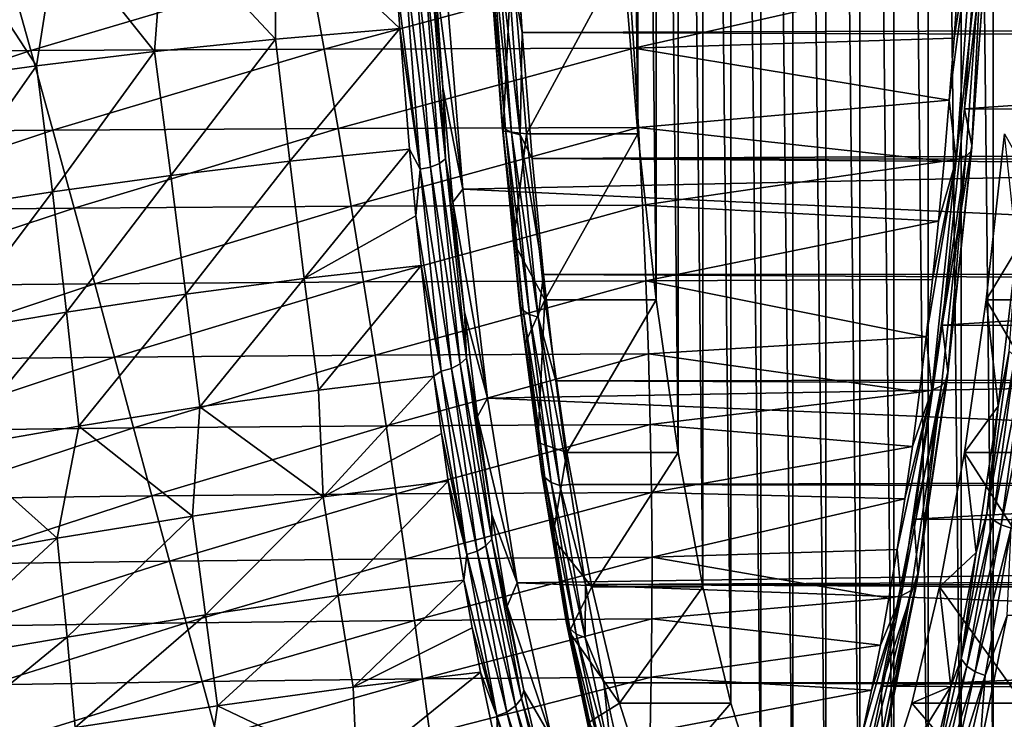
# Model space of a CAD drawing. Header units: metres. Extents: x -237 to 25, y -25 to 25.
# Tile 135 of 165: x -166.6 to -157.89, y -11.88 to -5.69. Entities that reach past the tile are written whole.
import ezdxf

# ---------------------------------------------------------------- set-up
doc = ezdxf.new("R2010")
doc.units = ezdxf.units.M
doc.layers.add('solid_10481232', color=7, linetype='CONTINUOUS')

msp = doc.modelspace()

# ---------------------------------------------------------------- linework, layer by layer
at = {"layer": 'solid_10481232'}
for points in [[(-159.166061, 13.872012, 193.585342), (-159.468079, 13.652127, 191.872498), (-159.166061, -13.872012, 193.585342)], [(-159.166061, 13.872012, 193.585342), (-159.166061, -13.872012, 193.585342), (-158.864334, -13.872012, 195.296524)], [(-158.864334, 13.872012, 195.296524), (-159.166061, 13.872012, 193.585342), (-158.864334, -13.872012, 195.296524)], [(-158.864334, 13.872012, 195.296524), (-158.864334, -13.872012, 195.296524), (-158.562302, -13.652127, 197.009369)], [(-158.562302, 13.652127, 197.009369), (-158.864334, 13.872012, 195.296524), (-158.562302, -13.652127, 197.009369)], [(-159.468079, 13.652127, 191.872498), (-159.760376, 13.22033, 190.214783), (-159.468079, -13.652127, 191.872498)], [(-159.468079, 13.652127, 191.872498), (-159.468079, -13.652127, 191.872498), (-159.166061, -13.872012, 193.585342)], [(-158.562302, 13.652127, 197.009369), (-158.562302, -13.652127, 197.009369), (-158.270004, -13.22033, 198.667068)], [(-158.270004, 13.22033, 198.667068), (-158.562302, 13.652127, 197.009369), (-158.270004, -13.22033, 198.667068)], [(-159.760376, 13.22033, 190.214783), (-160.043335, 12.574659, 188.610077), (-159.760376, -13.22033, 190.214783)], [(-159.760376, 13.22033, 190.214783), (-159.760376, -13.22033, 190.214783), (-159.468079, -13.652127, 191.872498)], [(-158.270004, 13.22033, 198.667068), (-158.270004, -13.22033, 198.667068), (-157.987061, -12.574659, 200.27179)], [(-157.987061, 12.574659, 200.27179), (-158.270004, 13.22033, 198.667068), (-157.987061, -12.574659, 200.27179)], [(-160.043335, 12.574659, 188.610077), (-160.307922, 11.737827, 187.109482), (-160.043335, -12.574659, 188.610077)], [(-160.043335, 12.574659, 188.610077), (-160.043335, -12.574659, 188.610077), (-159.760376, -13.22033, 190.214783)], [(-157.987061, 12.574659, 200.27179), (-157.987061, -12.574659, 200.27179), (-157.722458, -11.737827, 201.772369)], [(-157.722458, 11.737827, 201.772369), (-157.987061, 12.574659, 200.27179), (-157.722458, -11.737827, 201.772369)], [(-160.307922, 11.737827, 187.109482), (-160.55397, 10.707418, 185.714111), (-160.307922, -11.737827, 187.109482)], [(-160.307922, 11.737827, 187.109482), (-160.307922, -11.737827, 187.109482), (-160.043335, -12.574659, 188.610077)], [(-160.55397, 10.707418, 185.714111), (-160.774277, 9.517453, 184.464645), (-160.55397, -10.707418, 185.714111)], [(-160.55397, 10.707418, 185.714111), (-160.55397, -10.707418, 185.714111), (-160.307922, -11.737827, 187.109482)], [(-160.774277, 9.517453, 184.464645), (-160.967926, 8.167767, 183.366394), (-160.774277, -9.517453, 184.464645)], [(-160.774277, 9.517453, 184.464645), (-160.774277, -9.517453, 184.464645), (-160.55397, -10.707418, 185.714111)], [(-160.967926, 8.167767, 183.366394), (-161.130112, 6.698564, 182.446655), (-160.967926, -8.167767, 183.366394)], [(-160.967926, 8.167767, 183.366394), (-160.967926, -8.167767, 183.366394), (-160.774277, -9.517453, 184.464645)], [(-161.130112, 6.698564, 182.446655), (-161.259247, 5.115237, 181.714279), (-161.130112, -6.698564, 182.446655)], [(-161.130112, 6.698564, 182.446655), (-161.130112, -6.698564, 182.446655), (-160.967926, -8.167767, 183.366394)], [(-161.259247, 5.115237, 181.714279), (-161.259247, -5.115237, 181.714279), (-161.130112, -6.698564, 182.446655)], [(-158.239517, -6.475109, 207.478195), (-158.09346, -4.403965, 208.306473), (-158.018463, -4.630196, 208.731781)], [(-129.468582, -4.48047, 203.234116), (-158.09346, -4.403965, 208.306473), (-158.239517, -6.475109, 207.478195)], [(-134.106674, -6.583053, 176.930191), (-162.844955, -5.1677, 181.359406), (-134.257904, -4.48047, 176.072495)], [(-129.468582, -4.48047, 203.234116), (-158.239517, -6.475109, 207.478195), (-129.619812, -6.583053, 202.376434)], [(-162.295471, -4.990499, 180.402557), (-162.231552, -4.559299, 180.23114), (-162.153732, -5.799266, 180.672485)], [(-162.153732, -5.799266, 180.672485), (-162.231552, -4.559299, 180.23114), (-27.47604, -5.407717, 156.768112)], [(-158.069489, -4.694428, 208.945633), (-158.154343, -4.71459, 209.02359), (-158.313446, -6.926373, 208.121277)], [(-158.227921, -6.896758, 208.047195), (-158.069489, -4.694428, 208.945633), (-158.313446, -6.926373, 208.121277)], [(-158.239517, -6.475109, 207.478195), (-158.018463, -4.630196, 208.731781), (-158.174561, -6.800206, 207.846527)], [(-158.179184, -6.852509, 207.950516), (-158.069489, -4.694428, 208.945633), (-158.227921, -6.896758, 208.047195)], [(-158.018463, -4.630196, 208.731781), (-158.021774, -4.664294, 208.843185), (-158.179184, -6.852509, 207.950516)], [(-158.174561, -6.800206, 207.846527), (-158.018463, -4.630196, 208.731781), (-158.179184, -6.852509, 207.950516)], [(-158.179184, -6.852509, 207.950516), (-158.021774, -4.664294, 208.843185), (-158.069489, -4.694428, 208.945633)], [(-165.318161, -4.806628, 180.735306), (-164.334671, -4.727766, 180.588654), (-164.33609, -5.858357, 180.989441)], [(-164.334671, -4.727766, 180.588654), (-163.236313, -5.766351, 180.810699), (-164.33609, -5.858357, 180.989441)], [(-164.334671, -4.727766, 180.588654), (-163.267685, -5.319726, 180.641174), (-163.236313, -5.766351, 180.810699)], [(-158.154343, -4.71459, 209.02359), (-158.332611, -5.85023, 208.654419), (-158.374496, -6.399943, 208.417496)], [(-158.313446, -6.926373, 208.121277), (-158.154343, -4.71459, 209.02359), (-158.374496, -6.399943, 208.417496)], [(-158.154343, -4.71459, 209.02359), (-158.294479, -5.291454, 208.869919), (-158.332611, -5.85023, 208.654419)], [(-166.261963, -4.896103, 180.856857), (-165.318161, -4.806628, 180.735306), (-165.40683, -5.968939, 181.143478)], [(-165.318161, -4.806628, 180.735306), (-164.33609, -5.858357, 180.989441), (-165.40683, -5.968939, 181.143478)], [(-167.169296, -4.994409, 180.950928), (-166.261963, -4.896103, 180.856857), (-166.449982, -6.094992, 181.268784)], [(-166.261963, -4.896103, 180.856857), (-165.40683, -5.968939, 181.143478), (-166.449982, -6.094992, 181.268784)], [(-162.3311, -6.620685, 181.310226), (-162.453598, -4.927322, 180.615494), (-162.302216, -6.65754, 181.228775)], [(-162.453598, -4.927322, 180.615494), (-162.4254, -4.954753, 180.530182), (-162.302216, -6.65754, 181.228775)], [(-162.3311, -6.620685, 181.310226), (-162.406693, -5.607939, 180.965576), (-162.453598, -4.927322, 180.615494)], [(-162.302216, -6.65754, 181.228775), (-162.4254, -4.954753, 180.530182), (-162.247177, -6.68679, 181.158463)], [(-162.4254, -4.954753, 180.530182), (-162.370911, -4.976524, 180.456802), (-162.247177, -6.68679, 181.158463)], [(-167.169296, -4.994409, 180.950928), (-166.449982, -6.094992, 181.268784), (-167.466324, -6.233375, 181.36084)], [(-162.972549, -5.027596, 180.711349), (-162.831467, -6.920375, 181.511414), (-163.028427, -5.056113, 180.638641)], [(-162.855011, -6.28655, 181.302383), (-162.831467, -6.920375, 181.511414), (-162.972549, -5.027596, 180.711349)], [(-162.930786, -5.23014, 180.872665), (-162.855011, -6.28655, 181.302383), (-162.972549, -5.027596, 180.711349)], [(-162.370911, -4.976524, 180.456802), (-162.295471, -4.990499, 180.402557), (-162.171402, -6.705567, 181.106201)], [(-162.247177, -6.68679, 181.158463), (-162.370911, -4.976524, 180.456802), (-162.171402, -6.705567, 181.106201)], [(-162.171402, -6.705567, 181.106201), (-162.295471, -4.990499, 180.402557), (-162.153732, -5.799266, 180.672485)], [(-163.200119, -5.0934, 180.560974), (-163.05719, -7.011047, 181.371552), (-163.267685, -5.319726, 180.641174)], [(-163.108414, -5.079242, 180.5858), (-162.965881, -6.991537, 181.394119), (-163.200119, -5.0934, 180.560974)], [(-162.965881, -6.991537, 181.394119), (-163.05719, -7.011047, 181.371552), (-163.200119, -5.0934, 180.560974)], [(-163.028427, -5.056113, 180.638641), (-162.886551, -6.959668, 181.443268), (-163.108414, -5.079242, 180.5858)], [(-162.886551, -6.959668, 181.443268), (-162.965881, -6.991537, 181.394119), (-163.108414, -5.079242, 180.5858)], [(-162.831467, -6.920375, 181.511414), (-162.886551, -6.959668, 181.443268), (-163.028427, -5.056113, 180.638641)], [(-162.406693, -5.607939, 180.965576), (-162.323105, -6.674694, 181.43959), (-162.244049, -5.115237, 181.887939)], [(-162.323105, -6.674694, 181.43959), (-162.114914, -6.698564, 182.6203), (-162.244049, -5.115237, 181.887939)], [(-162.244049, -5.115237, 181.887939), (-162.114914, -6.698564, 182.6203), (-161.259247, -5.115237, 181.714279)], [(-162.114914, -6.698564, 182.6203), (-161.130112, -6.698564, 182.446655), (-161.259247, -5.115237, 181.714279)], [(-164.033966, -5.229408, 209.983963), (-163.905273, -5.947552, 209.671524), (-161.213776, -5.222045, 209.455307)], [(-163.905273, -5.947552, 209.671524), (-161.165894, -5.939401, 209.159042), (-161.213776, -5.222045, 209.455307)], [(-162.844955, -5.1677, 181.359406), (-162.679077, -7.188621, 182.300186), (-162.930786, -5.23014, 180.872665)], [(-134.106674, -6.583053, 176.930191), (-162.679077, -7.188621, 182.300186), (-162.844955, -5.1677, 181.359406)], [(-158.294479, -5.291454, 208.869919), (-161.213776, -5.222045, 209.455307), (-161.165894, -5.939401, 209.159042)], [(-168.958176, -5.977629, 210.584793), (-166.500687, -5.960325, 210.146332), (-166.701843, -5.240865, 210.473236)], [(-166.701843, -5.240865, 210.473236), (-166.500687, -5.960325, 210.146332), (-164.033966, -5.229408, 209.983963)], [(-166.500687, -5.960325, 210.146332), (-163.905273, -5.947552, 209.671524), (-164.033966, -5.229408, 209.983963)], [(-162.679077, -7.188621, 182.300186), (-162.855011, -6.28655, 181.302383), (-162.930786, -5.23014, 180.872665)], [(-158.332611, -5.85023, 208.654419), (-158.294479, -5.291454, 208.869919), (-161.165894, -5.939401, 209.159042)], [(-163.05719, -7.011047, 181.371552), (-163.236313, -5.766351, 180.810699), (-163.267685, -5.319726, 180.641174)], [(-162.153732, -5.799266, 180.672485), (-27.47604, -5.407717, 156.768112), (-27.414833, -6.258797, 157.115234)], [(-162.3311, -6.620685, 181.310226), (-162.323105, -6.674694, 181.43959), (-162.406693, -5.607939, 180.965576)], [(-164.33609, -5.858357, 180.989441), (-163.236313, -5.766351, 180.810699), (-164.209946, -6.940249, 181.452728)], [(-163.236313, -5.766351, 180.810699), (-163.149185, -6.8344, 181.282471), (-164.209946, -6.940249, 181.452728)], [(-163.05719, -7.011047, 181.371552), (-163.149185, -6.8344, 181.282471), (-163.236313, -5.766351, 180.810699)], [(-162.171402, -6.705567, 181.106201), (-162.153732, -5.799266, 180.672485), (-162.064758, -6.915352, 181.177094)], [(-162.064758, -6.915352, 181.177094), (-162.153732, -5.799266, 180.672485), (-27.414833, -6.258797, 157.115234)], [(-165.40683, -5.968939, 181.143478), (-164.33609, -5.858357, 180.989441), (-165.263504, -7.067379, 181.601746)], [(-164.33609, -5.858357, 180.989441), (-164.209946, -6.940249, 181.452728), (-165.263504, -7.067379, 181.601746)], [(-158.374496, -6.399943, 208.417496), (-158.332611, -5.85023, 208.654419), (-161.165894, -5.939401, 209.159042)], [(-168.958176, -5.977629, 210.584793), (-168.698746, -6.684631, 210.208496), (-166.500687, -5.960325, 210.146332)], [(-168.698746, -6.684631, 210.208496), (-166.305817, -6.665607, 209.783112), (-166.500687, -5.960325, 210.146332)], [(-166.500687, -5.960325, 210.146332), (-166.305817, -6.665607, 209.783112), (-163.905273, -5.947552, 209.671524)], [(-166.449982, -6.094992, 181.268784), (-165.40683, -5.968939, 181.143478), (-166.308563, -7.212223, 181.724838)], [(-165.40683, -5.968939, 181.143478), (-165.263504, -7.067379, 181.601746), (-166.308563, -7.212223, 181.724838)], [(-166.305817, -6.665607, 209.783112), (-163.782944, -6.651593, 209.322968), (-163.905273, -5.947552, 209.671524)], [(-163.905273, -5.947552, 209.671524), (-163.782944, -6.651593, 209.322968), (-161.165894, -5.939401, 209.159042)], [(-163.782944, -6.651593, 209.322968), (-161.12439, -6.642704, 208.826767), (-161.165894, -5.939401, 209.159042)], [(-158.374496, -6.399943, 208.417496), (-161.165894, -5.939401, 209.159042), (-161.12439, -6.642704, 208.826767)], [(-167.466324, -6.233375, 181.36084), (-166.449982, -6.094992, 181.268784), (-167.343643, -7.371282, 181.817123)], [(-166.449982, -6.094992, 181.268784), (-166.308563, -7.212223, 181.724838), (-167.343643, -7.371282, 181.817123)], [(-162.064758, -6.915352, 181.177094), (-27.414833, -6.258797, 157.115234), (-27.344799, -7.086999, 157.512421)], [(-162.855011, -6.28655, 181.302383), (-162.765884, -7.302918, 181.807831), (-162.831467, -6.920375, 181.511414)], [(-162.679077, -7.188621, 182.300186), (-162.765884, -7.302918, 181.807831), (-162.855011, -6.28655, 181.302383)], [(-158.42012, -6.939898, 208.159424), (-158.374496, -6.399943, 208.417496), (-161.12439, -6.642704, 208.826767)], [(-158.313446, -6.926373, 208.121277), (-158.374496, -6.399943, 208.417496), (-158.42012, -6.939898, 208.159424)], [(-158.439011, -8.391534, 206.346817), (-158.239517, -6.475109, 207.478195), (-158.174561, -6.800206, 207.846527)], [(-129.619812, -6.583053, 202.376434), (-158.239517, -6.475109, 207.478195), (-158.439011, -8.391534, 206.346817)], [(-133.900208, -8.523284, 178.10112), (-162.679077, -7.188621, 182.300186), (-134.106674, -6.583053, 176.930191)], [(-129.619812, -6.583053, 202.376434), (-158.439011, -8.391534, 206.346817), (-129.826279, -8.523284, 201.205505)], [(-168.698746, -6.684631, 210.208496), (-168.445618, -7.375168, 209.796814), (-166.305817, -6.665607, 209.783112)], [(-168.445618, -7.375168, 209.796814), (-166.117355, -7.354517, 209.38472), (-166.305817, -6.665607, 209.783112)], [(-166.305817, -6.665607, 209.783112), (-166.117355, -7.354517, 209.38472), (-163.782944, -6.651593, 209.322968)], [(-166.117355, -7.354517, 209.38472), (-163.667007, -7.339321, 208.939377), (-163.782944, -6.651593, 209.322968)], [(-163.782944, -6.651593, 209.322968), (-163.667007, -7.339321, 208.939377), (-161.12439, -6.642704, 208.826767)], [(-163.667007, -7.339321, 208.939377), (-161.089203, -7.32973, 208.459564), (-161.12439, -6.642704, 208.826767)], [(-162.3311, -6.620685, 181.310226), (-162.302216, -6.65754, 181.228775), (-162.144012, -8.260793, 182.125992)], [(-162.173767, -8.215052, 182.202469), (-162.323105, -6.674694, 181.43959), (-162.3311, -6.620685, 181.310226)], [(-162.173767, -8.215052, 182.202469), (-162.3311, -6.620685, 181.310226), (-162.144012, -8.260793, 182.125992)], [(-162.323105, -6.674694, 181.43959), (-162.229858, -7.657664, 181.968414), (-162.114914, -6.698564, 182.6203)], [(-162.173767, -8.215052, 182.202469), (-162.229858, -7.657664, 181.968414), (-162.323105, -6.674694, 181.43959)], [(-162.144012, -8.260793, 182.125992), (-162.302216, -6.65754, 181.228775), (-162.088287, -8.297095, 182.059616)], [(-162.302216, -6.65754, 181.228775), (-162.247177, -6.68679, 181.158463), (-162.088287, -8.297095, 182.059616)], [(-162.247177, -6.68679, 181.158463), (-162.171402, -6.705567, 181.106201), (-162.012054, -8.320398, 182.009888)], [(-162.088287, -8.297095, 182.059616), (-162.247177, -6.68679, 181.158463), (-162.012054, -8.320398, 182.009888)], [(-162.229858, -7.657664, 181.968414), (-161.952744, -8.167767, 183.540039), (-162.114914, -6.698564, 182.6203)], [(-162.171402, -6.705567, 181.106201), (-162.064758, -6.915352, 181.177094), (-161.965164, -7.942585, 181.741974)], [(-162.012054, -8.320398, 182.009888), (-162.171402, -6.705567, 181.106201), (-161.965164, -7.942585, 181.741974)], [(-162.114914, -6.698564, 182.6203), (-161.952744, -8.167767, 183.540039), (-161.130112, -6.698564, 182.446655)], [(-161.952744, -8.167767, 183.540039), (-160.967926, -8.167767, 183.366394), (-161.130112, -6.698564, 182.446655)], [(-158.42012, -6.939898, 208.159424), (-161.12439, -6.642704, 208.826767), (-161.089203, -7.32973, 208.459564)], [(-158.047256, -8.167767, 205.689117), (-157.885086, -6.698564, 206.608856), (-157.062454, -8.167767, 205.515472)], [(-157.777573, -7.718261, 207.218582), (-157.885086, -6.698564, 206.608856), (-158.047256, -8.167767, 205.689117)], [(-164.209946, -6.940249, 181.452728), (-163.149185, -6.8344, 181.282471), (-164.082993, -7.977639, 181.99614)], [(-163.149185, -6.8344, 181.282471), (-163.093292, -7.424652, 181.586334), (-164.082993, -7.977639, 181.99614)], [(-163.05719, -7.011047, 181.371552), (-163.093292, -7.424652, 181.586334), (-163.149185, -6.8344, 181.282471)], [(-158.439011, -8.391534, 206.346817), (-158.174561, -6.800206, 207.846527), (-158.387695, -8.803183, 206.637756)], [(-158.394119, -8.871943, 206.731659), (-158.179184, -6.852509, 207.950516), (-158.227921, -6.896758, 208.047195)], [(-158.387695, -8.803183, 206.637756), (-158.179184, -6.852509, 207.950516), (-158.394119, -8.871943, 206.731659)], [(-158.387695, -8.803183, 206.637756), (-158.174561, -6.800206, 207.846527), (-158.179184, -6.852509, 207.950516)], [(-165.263504, -7.067379, 181.601746), (-164.209946, -6.940249, 181.452728), (-165.129364, -8.117862, 182.141129)], [(-164.209946, -6.940249, 181.452728), (-164.082993, -7.977639, 181.99614), (-165.129364, -8.117862, 182.141129)], [(-162.886551, -6.959668, 181.443268), (-162.700912, -8.734368, 182.496124), (-162.965881, -6.991537, 181.394119)], [(-162.831467, -6.920375, 181.511414), (-162.646881, -8.684953, 182.558258), (-162.886551, -6.959668, 181.443268)], [(-162.646881, -8.684953, 182.558258), (-162.700912, -8.734368, 182.496124), (-162.886551, -6.959668, 181.443268)], [(-162.663803, -8.275655, 182.38678), (-162.646881, -8.684953, 182.558258), (-162.831467, -6.920375, 181.511414)], [(-162.765884, -7.302918, 181.807831), (-162.663803, -8.275655, 182.38678), (-162.831467, -6.920375, 181.511414)], [(-162.064758, -6.915352, 181.177094), (-27.344799, -7.086999, 157.512421), (-27.266212, -7.889366, 157.958099)], [(-161.965164, -7.942585, 181.741974), (-162.064758, -6.915352, 181.177094), (-27.266212, -7.889366, 157.958099)], [(-158.469421, -7.469401, 207.880524), (-158.42012, -6.939898, 208.159424), (-161.089203, -7.32973, 208.459564)], [(-158.313446, -6.926373, 208.121277), (-158.522324, -7.987583, 207.581223), (-158.57872, -8.493418, 207.26207)], [(-158.530701, -8.967553, 206.889267), (-158.313446, -6.926373, 208.121277), (-158.57872, -8.493418, 207.26207)], [(-158.227921, -6.896758, 208.047195), (-158.313446, -6.926373, 208.121277), (-158.530701, -8.967553, 206.889267)], [(-158.444229, -8.929215, 206.820465), (-158.227921, -6.896758, 208.047195), (-158.530701, -8.967553, 206.889267)], [(-158.313446, -6.926373, 208.121277), (-158.469421, -7.469401, 207.880524), (-158.522324, -7.987583, 207.581223)], [(-158.313446, -6.926373, 208.121277), (-158.42012, -6.939898, 208.159424), (-158.469421, -7.469401, 207.880524)], [(-158.394119, -8.871943, 206.731659), (-158.227921, -6.896758, 208.047195), (-158.444229, -8.929215, 206.820465)], [(-163.05719, -7.011047, 181.371552), (-162.870163, -8.798984, 182.432266), (-163.093292, -7.424652, 181.586334)], [(-162.965881, -6.991537, 181.394119), (-162.779388, -8.774446, 182.451843), (-163.05719, -7.011047, 181.371552)], [(-162.779388, -8.774446, 182.451843), (-162.870163, -8.798984, 182.432266), (-163.05719, -7.011047, 181.371552)], [(-162.700912, -8.734368, 182.496124), (-162.779388, -8.774446, 182.451843), (-162.965881, -6.991537, 181.394119)], [(-166.308563, -7.212223, 181.724838), (-165.263504, -7.067379, 181.601746), (-166.184082, -8.277694, 182.262222)], [(-165.263504, -7.067379, 181.601746), (-165.129364, -8.117862, 182.141129), (-166.184082, -8.277694, 182.262222)], [(-167.343643, -7.371282, 181.817123), (-166.308563, -7.212223, 181.724838), (-167.243637, -8.453341, 182.354233)], [(-166.308563, -7.212223, 181.724838), (-166.184082, -8.277694, 182.262222), (-167.243637, -8.453341, 182.354233)], [(-162.679077, -7.188621, 182.300186), (-162.461243, -9.038653, 183.535583), (-162.765884, -7.302918, 181.807831)], [(-133.900208, -8.523284, 178.10112), (-162.461243, -9.038653, 183.535583), (-162.679077, -7.188621, 182.300186)], [(-162.461243, -9.038653, 183.535583), (-162.663803, -8.275655, 182.38678), (-162.765884, -7.302918, 181.807831)], [(-168.445618, -7.375168, 209.796814), (-168.199005, -8.047083, 209.351028), (-166.117355, -7.354517, 209.38472)], [(-168.199005, -8.047083, 209.351028), (-165.93541, -8.024879, 208.952438), (-166.117355, -7.354517, 209.38472)], [(-166.117355, -7.354517, 209.38472), (-165.93541, -8.024879, 208.952438), (-163.667007, -7.339321, 208.939377)], [(-165.93541, -8.024879, 208.952438), (-163.557495, -8.008552, 208.522003), (-163.667007, -7.339321, 208.939377)], [(-163.667007, -7.339321, 208.939377), (-163.557495, -8.008552, 208.522003), (-161.089203, -7.32973, 208.459564)], [(-163.557495, -8.008552, 208.522003), (-161.060257, -7.998278, 208.058609), (-161.089203, -7.32973, 208.459564)], [(-158.469421, -7.469401, 207.880524), (-161.089203, -7.32973, 208.459564), (-161.060257, -7.998278, 208.058609)], [(-163.093292, -7.424652, 181.586334), (-163.048126, -7.86181, 181.83287), (-164.082993, -7.977639, 181.99614)], [(-162.870163, -8.798984, 182.432266), (-163.048126, -7.86181, 181.83287), (-163.093292, -7.424652, 181.586334)], [(-158.522324, -7.987583, 207.581223), (-158.469421, -7.469401, 207.880524), (-161.060257, -7.998278, 208.058609)], [(-162.229858, -7.657664, 181.968414), (-162.128754, -8.560944, 182.541855), (-161.952744, -8.167767, 183.540039)], [(-162.173767, -8.215052, 182.202469), (-162.128754, -8.560944, 182.541855), (-162.229858, -7.657664, 181.968414)], [(-157.941666, -9.109013, 206.287964), (-157.777573, -7.718261, 207.218582), (-158.047256, -8.167767, 205.689117)], [(-157.845047, -8.62049, 206.751877), (-157.777573, -7.718261, 207.218582), (-157.941666, -9.109013, 206.287964)], [(-164.082993, -7.977639, 181.99614), (-163.048126, -7.86181, 181.83287), (-163.955292, -8.96557, 182.617523)], [(-163.048126, -7.86181, 181.83287), (-162.934128, -8.841744, 182.458344), (-163.955292, -8.96557, 182.617523)], [(-162.870163, -8.798984, 182.432266), (-162.934128, -8.841744, 182.458344), (-163.048126, -7.86181, 181.83287)], [(-161.965164, -7.942585, 181.741974), (-27.266212, -7.889366, 157.958099), (-27.179371, -8.662981, 158.450607)], [(-165.93541, -8.024879, 208.952438), (-165.760086, -8.674524, 208.487503), (-163.557495, -8.008552, 208.522003)], [(-165.760086, -8.674524, 208.487503), (-163.454437, -8.657097, 208.072067), (-163.557495, -8.008552, 208.522003)], [(-165.129364, -8.117862, 182.141129), (-164.082993, -7.977639, 181.99614), (-165.00473, -9.114995, 182.759705)], [(-164.082993, -7.977639, 181.99614), (-163.955292, -8.96557, 182.617523), (-165.00473, -9.114995, 182.759705)], [(-163.557495, -8.008552, 208.522003), (-163.454437, -8.657097, 208.072067), (-161.060257, -7.998278, 208.058609)], [(-163.454437, -8.657097, 208.072067), (-161.03746, -8.646146, 207.625122), (-161.060257, -7.998278, 208.058609)], [(-162.012054, -8.320398, 182.009888), (-161.965164, -7.942585, 181.741974), (-161.856812, -8.884989, 182.356445)], [(-161.856812, -8.884989, 182.356445), (-161.965164, -7.942585, 181.741974), (-27.179371, -8.662981, 158.450607)], [(-158.57872, -8.493418, 207.26207), (-158.522324, -7.987583, 207.581223), (-161.060257, -7.998278, 208.058609)], [(-158.57872, -8.493418, 207.26207), (-161.060257, -7.998278, 208.058609), (-161.03746, -8.646146, 207.625122)], [(-168.199005, -8.047083, 209.351028), (-167.959106, -8.698215, 208.872467), (-165.93541, -8.024879, 208.952438)], [(-167.959106, -8.698215, 208.872467), (-165.760086, -8.674524, 208.487503), (-165.93541, -8.024879, 208.952438)], [(-166.184082, -8.277694, 182.262222), (-165.129364, -8.117862, 182.141129), (-166.077164, -9.285583, 182.879318)], [(-165.129364, -8.117862, 182.141129), (-165.00473, -9.114995, 182.759705), (-166.077164, -9.285583, 182.879318)], [(-162.128754, -8.560944, 182.541855), (-162.014267, -9.431158, 183.191101), (-161.952744, -8.167767, 183.540039)], [(-162.014267, -9.431158, 183.191101), (-161.759094, -9.517453, 184.638306), (-161.952744, -8.167767, 183.540039)], [(-161.952744, -8.167767, 183.540039), (-161.759094, -9.517453, 184.638306), (-160.967926, -8.167767, 183.366394)], [(-161.759094, -9.517453, 184.638306), (-160.774277, -9.517453, 184.464645), (-160.967926, -8.167767, 183.366394)], [(-158.240906, -9.517453, 204.590866), (-158.047256, -8.167767, 205.689117), (-157.256104, -9.517453, 204.417206)], [(-157.941666, -9.109013, 206.287964), (-158.047256, -8.167767, 205.689117), (-158.240906, -9.517453, 204.590866)], [(-158.047256, -8.167767, 205.689117), (-157.062454, -8.167767, 205.515472), (-157.256104, -9.517453, 204.417206)], [(-162.663803, -8.275655, 182.38678), (-162.549255, -9.199664, 183.036423), (-162.646881, -8.684953, 182.558258)], [(-162.461243, -9.038653, 183.535583), (-162.549255, -9.199664, 183.036423), (-162.663803, -8.275655, 182.38678)], [(-161.983932, -9.687419, 183.279129), (-162.173767, -8.215052, 182.202469), (-161.95311, -9.741354, 183.208633)], [(-162.173767, -8.215052, 182.202469), (-162.144012, -8.260793, 182.125992), (-161.95311, -9.741354, 183.208633)], [(-161.983932, -9.687419, 183.279129), (-162.128754, -8.560944, 182.541855), (-162.173767, -8.215052, 182.202469)], [(-161.95311, -9.741354, 183.208633), (-162.144012, -8.260793, 182.125992), (-161.896545, -9.784161, 183.147034)], [(-162.144012, -8.260793, 182.125992), (-162.088287, -8.297095, 182.059616), (-161.896545, -9.784161, 183.147034)], [(-167.243637, -8.453341, 182.354233), (-166.184082, -8.277694, 182.262222), (-167.167404, -9.473295, 182.970917)], [(-166.184082, -8.277694, 182.262222), (-166.077164, -9.285583, 182.879318), (-167.167404, -9.473295, 182.970917)], [(-162.088287, -8.297095, 182.059616), (-162.012054, -8.320398, 182.009888), (-161.819778, -9.811639, 183.100357)], [(-161.896545, -9.784161, 183.147034), (-162.088287, -8.297095, 182.059616), (-161.819778, -9.811639, 183.100357)], [(-162.012054, -8.320398, 182.009888), (-161.856812, -8.884989, 182.356445), (-161.733337, -9.801115, 183.056717)], [(-161.819778, -9.811639, 183.100357), (-162.012054, -8.320398, 182.009888), (-161.733337, -9.801115, 183.056717)], [(-158.687317, -10.108961, 204.938538), (-158.439011, -8.391534, 206.346817), (-158.387695, -8.803183, 206.637756)], [(-129.826279, -8.523284, 201.205505), (-158.439011, -8.391534, 206.346817), (-158.687317, -10.108961, 204.938538)], [(-133.643661, -10.253048, 179.55603), (-162.461243, -9.038653, 183.535583), (-133.900208, -8.523284, 178.10112)], [(-158.638504, -8.985986, 206.923691), (-158.57872, -8.493418, 207.26207), (-161.03746, -8.646146, 207.625122)], [(-129.826279, -8.523284, 201.205505), (-158.687317, -10.108961, 204.938538), (-130.082809, -10.253048, 199.750595)], [(-158.530701, -8.967553, 206.889267), (-158.57872, -8.493418, 207.26207), (-158.638504, -8.985986, 206.923691)], [(-161.983932, -9.687419, 183.279129), (-162.014267, -9.431158, 183.191101), (-162.128754, -8.560944, 182.541855)], [(-157.845047, -8.62049, 206.751877), (-158.04335, -10.058057, 205.627274), (-157.791183, -8.668486, 206.812073)], [(-157.845047, -8.62049, 206.751877), (-157.941666, -9.109013, 206.287964), (-158.04335, -10.058057, 205.627274)], [(-167.959106, -8.698215, 208.872467), (-167.726135, -9.326485, 208.362534), (-165.760086, -8.674524, 208.487503)], [(-167.726135, -9.326485, 208.362534), (-165.591522, -9.301359, 207.991302), (-165.760086, -8.674524, 208.487503)], [(-165.760086, -8.674524, 208.487503), (-165.591522, -9.301359, 207.991302), (-163.454437, -8.657097, 208.072067)], [(-165.591522, -9.301359, 207.991302), (-163.357849, -9.282854, 207.590912), (-163.454437, -8.657097, 208.072067)], [(-163.454437, -8.657097, 208.072067), (-163.357849, -9.282854, 207.590912), (-161.03746, -8.646146, 207.625122)], [(-163.357849, -9.282854, 207.590912), (-161.020737, -9.271216, 207.160385), (-161.03746, -8.646146, 207.625122)], [(-162.646881, -8.684953, 182.558258), (-162.421921, -10.28702, 183.834076), (-162.700912, -8.734368, 182.496124)], [(-162.423111, -10.068539, 183.751846), (-162.421921, -10.28702, 183.834076), (-162.646881, -8.684953, 182.558258)], [(-162.549255, -9.199664, 183.036423), (-162.423111, -10.068539, 183.751846), (-162.646881, -8.684953, 182.558258)], [(-161.856812, -8.884989, 182.356445), (-27.179371, -8.662981, 158.450607), (-27.084566, -9.404941, 158.988281)], [(-158.638504, -8.985986, 206.923691), (-161.03746, -8.646146, 207.625122), (-161.020737, -9.271216, 207.160385)], [(-158.04335, -10.058057, 205.627274), (-157.990585, -10.114056, 205.681213), (-157.791183, -8.668486, 206.812073)], [(-157.791183, -8.668486, 206.812073), (-157.990585, -10.114056, 205.681213), (-157.716339, -8.706578, 206.854172)], [(-157.990585, -10.114056, 205.681213), (-157.916611, -10.158501, 205.718353), (-157.716339, -8.706578, 206.854172)], [(-157.716339, -8.706578, 206.854172), (-157.916611, -10.158501, 205.718353), (-157.627823, -8.731031, 206.874069)], [(-162.779388, -8.774446, 182.451843), (-162.552063, -10.39327, 183.740997), (-162.870163, -8.798984, 182.432266)], [(-162.700912, -8.734368, 182.496124), (-162.474655, -10.345687, 183.779312), (-162.779388, -8.774446, 182.451843)], [(-162.474655, -10.345687, 183.779312), (-162.552063, -10.39327, 183.740997), (-162.779388, -8.774446, 182.451843)], [(-162.421921, -10.28702, 183.834076), (-162.474655, -10.345687, 183.779312), (-162.700912, -8.734368, 182.496124)], [(-157.916611, -10.158501, 205.718353), (-157.828674, -10.187031, 205.735062), (-157.627823, -8.731031, 206.874069)], [(-163.955292, -8.96557, 182.617523), (-162.934128, -8.841744, 182.458344), (-163.914978, -9.911331, 183.327271)], [(-162.934128, -8.841744, 182.458344), (-162.867538, -9.349826, 182.826569), (-163.914978, -9.911331, 183.327271)], [(-162.870163, -8.798984, 182.432266), (-162.642197, -10.422401, 183.725082), (-162.934128, -8.841744, 182.458344)], [(-162.642197, -10.422401, 183.725082), (-162.867538, -9.349826, 182.826569), (-162.934128, -8.841744, 182.458344)], [(-162.552063, -10.39327, 183.740997), (-162.642197, -10.422401, 183.725082), (-162.870163, -8.798984, 182.432266)], [(-161.733337, -9.801115, 183.056717), (-161.856812, -8.884989, 182.356445), (-27.084566, -9.404941, 158.988281)], [(-158.687317, -10.108961, 204.938538), (-158.387695, -8.803183, 206.637756), (-158.652817, -10.59077, 205.134216)], [(-158.66127, -10.67285, 205.216629), (-158.394119, -8.871943, 206.731659), (-158.444229, -8.929215, 206.820465)], [(-158.652817, -10.59077, 205.134216), (-158.394119, -8.871943, 206.731659), (-158.66127, -10.67285, 205.216629)], [(-158.652817, -10.59077, 205.134216), (-158.387695, -8.803183, 206.637756), (-158.394119, -8.871943, 206.731659)], [(-165.00473, -9.114995, 182.759705), (-163.955292, -8.96557, 182.617523), (-163.914978, -9.911331, 183.327271)], [(-158.530701, -8.967553, 206.889267), (-158.767899, -9.928499, 206.191223), (-158.837265, -10.376784, 205.798508)], [(-158.80072, -10.787848, 205.35791), (-158.530701, -8.967553, 206.889267), (-158.837265, -10.376784, 205.798508)], [(-158.444229, -8.929215, 206.820465), (-158.530701, -8.967553, 206.889267), (-158.80072, -10.787848, 205.35791)], [(-158.713104, -10.741733, 205.295654), (-158.444229, -8.929215, 206.820465), (-158.80072, -10.787848, 205.35791)], [(-158.530701, -8.967553, 206.889267), (-158.701599, -9.46463, 206.566513), (-158.767899, -9.928499, 206.191223)], [(-158.66127, -10.67285, 205.216629), (-158.444229, -8.929215, 206.820465), (-158.713104, -10.741733, 205.295654)], [(-158.530701, -8.967553, 206.889267), (-158.638504, -8.985986, 206.923691), (-158.701599, -9.46463, 206.566513)], [(-162.461243, -9.038653, 183.535583), (-162.196747, -10.673225, 185.035614), (-162.549255, -9.199664, 183.036423)], [(-133.643661, -10.253048, 179.55603), (-162.196747, -10.673225, 185.035614), (-162.461243, -9.038653, 183.535583)], [(-158.701599, -9.46463, 206.566513), (-158.638504, -8.985986, 206.923691), (-161.020737, -9.271216, 207.160385)], [(-166.077164, -9.285583, 182.879318), (-165.00473, -9.114995, 182.759705), (-165.070953, -10.081951, 183.477051)], [(-165.00473, -9.114995, 182.759705), (-163.914978, -9.911331, 183.327271), (-165.070953, -10.081951, 183.477051)], [(-158.136276, -10.402503, 205.184296), (-157.941666, -9.109013, 206.287964), (-158.240906, -9.517453, 204.590866)], [(-158.04335, -10.058057, 205.627274), (-157.941666, -9.109013, 206.287964), (-158.136276, -10.402503, 205.184296)], [(-162.196747, -10.673225, 185.035614), (-162.423111, -10.068539, 183.751846), (-162.549255, -9.199664, 183.036423)], [(-167.726135, -9.326485, 208.362534), (-167.500198, -9.930126, 207.823044), (-165.591522, -9.301359, 207.991302)], [(-167.500198, -9.930126, 207.823044), (-165.429764, -9.903614, 207.465622), (-165.591522, -9.301359, 207.991302)], [(-167.167404, -9.473295, 182.970917), (-166.077164, -9.285583, 182.879318), (-166.267471, -10.278039, 183.600067)], [(-166.077164, -9.285583, 182.879318), (-165.070953, -10.081951, 183.477051), (-166.267471, -10.278039, 183.600067)], [(-165.591522, -9.301359, 207.991302), (-165.429764, -9.903614, 207.465622), (-163.357849, -9.282854, 207.590912)], [(-165.429764, -9.903614, 207.465622), (-163.267654, -9.884048, 207.080276), (-163.357849, -9.282854, 207.590912)], [(-163.357849, -9.282854, 207.590912), (-163.267654, -9.884048, 207.080276), (-161.020737, -9.271216, 207.160385)], [(-163.267654, -9.884048, 207.080276), (-161.009933, -9.87171, 206.666107), (-161.020737, -9.271216, 207.160385)], [(-158.701599, -9.46463, 206.566513), (-161.020737, -9.271216, 207.160385), (-161.009933, -9.87171, 206.666107)], [(-162.867538, -9.349826, 182.826569), (-162.807892, -9.772134, 183.158188), (-163.914978, -9.911331, 183.327271)], [(-162.642197, -10.422401, 183.725082), (-162.807892, -9.772134, 183.158188), (-162.867538, -9.349826, 182.826569)], [(-161.733337, -9.801115, 183.056717), (-27.084566, -9.404941, 158.988281), (-26.982147, -10.112566, 159.569122)], [(-167.167404, -9.473295, 182.970917), (-166.267471, -10.278039, 183.600067), (-167.495285, -10.49404, 183.688934)], [(-162.014267, -9.431158, 183.191101), (-161.885864, -10.277713, 183.919296), (-161.759094, -9.517453, 184.638306)], [(-161.983932, -9.687419, 183.279129), (-161.885864, -10.277713, 183.919296), (-162.014267, -9.431158, 183.191101)], [(-158.767899, -9.928499, 206.191223), (-158.701599, -9.46463, 206.566513), (-161.009933, -9.87171, 206.666107)], [(-161.885864, -10.277713, 183.919296), (-161.538773, -10.707418, 185.887756), (-161.759094, -9.517453, 184.638306)], [(-161.759094, -9.517453, 184.638306), (-161.538773, -10.707418, 185.887756), (-160.774277, -9.517453, 184.464645)], [(-161.538773, -10.707418, 185.887756), (-160.55397, -10.707418, 185.714111), (-160.774277, -9.517453, 184.464645)], [(-158.461227, -10.707418, 203.3414), (-158.240906, -9.517453, 204.590866), (-157.476425, -10.707418, 203.167755)], [(-158.136276, -10.402503, 205.184296), (-158.240906, -9.517453, 204.590866), (-158.461227, -10.707418, 203.3414)], [(-158.240906, -9.517453, 204.590866), (-157.256104, -9.517453, 204.417206), (-157.476425, -10.707418, 203.167755)], [(-161.983932, -9.687419, 183.279129), (-161.95311, -9.741354, 183.208633), (-161.732315, -11.077183, 184.460846)], [(-161.764343, -11.015859, 184.524399), (-161.885864, -10.277713, 183.919296), (-161.983932, -9.687419, 183.279129)], [(-161.764343, -11.015859, 184.524399), (-161.983932, -9.687419, 183.279129), (-161.732315, -11.077183, 184.460846)], [(-161.732315, -11.077183, 184.460846), (-161.95311, -9.741354, 183.208633), (-161.674774, -11.125854, 184.404739)], [(-161.95311, -9.741354, 183.208633), (-161.896545, -9.784161, 183.147034), (-161.674774, -11.125854, 184.404739)], [(-163.914978, -9.911331, 183.327271), (-162.807892, -9.772134, 183.158188), (-163.781525, -10.785434, 184.097229)], [(-162.807892, -9.772134, 183.158188), (-162.669983, -10.648333, 183.930405), (-163.781525, -10.785434, 184.097229)], [(-162.642197, -10.422401, 183.725082), (-162.669983, -10.648333, 183.930405), (-162.807892, -9.772134, 183.158188)], [(-161.896545, -9.784161, 183.147034), (-161.819778, -9.811639, 183.100357), (-161.597382, -11.157098, 184.361588)], [(-161.674774, -11.125854, 184.404739), (-161.896545, -9.784161, 183.147034), (-161.597382, -11.157098, 184.361588)], [(-161.819778, -9.811639, 183.100357), (-161.733337, -9.801115, 183.056717), (-161.593658, -10.686917, 183.848846)], [(-161.597382, -11.157098, 184.361588), (-161.819778, -9.811639, 183.100357), (-161.593658, -10.686917, 183.848846)], [(-161.593658, -10.686917, 183.848846), (-161.733337, -9.801115, 183.056717), (-26.982147, -10.112566, 159.569122)], [(-167.500198, -9.930126, 207.823044), (-167.281479, -10.507451, 207.255936), (-165.429764, -9.903614, 207.465622)], [(-167.281479, -10.507451, 207.255936), (-165.274841, -10.479598, 206.912354), (-165.429764, -9.903614, 207.465622)], [(-165.429764, -9.903614, 207.465622), (-165.274841, -10.479598, 206.912354), (-163.267654, -9.884048, 207.080276)], [(-165.274841, -10.479598, 206.912354), (-163.183838, -10.458983, 206.542007), (-163.267654, -9.884048, 207.080276)], [(-165.070953, -10.081951, 183.477051), (-163.914978, -9.911331, 183.327271), (-164.954834, -10.955785, 184.246323)], [(-163.914978, -9.911331, 183.327271), (-163.781525, -10.785434, 184.097229), (-164.954834, -10.955785, 184.246323)], [(-163.267654, -9.884048, 207.080276), (-163.183838, -10.458983, 206.542007), (-161.009933, -9.87171, 206.666107)], [(-163.183838, -10.458983, 206.542007), (-161.004837, -10.44593, 206.144119), (-161.009933, -9.87171, 206.666107)], [(-158.767899, -9.928499, 206.191223), (-161.009933, -9.87171, 206.666107), (-161.004837, -10.44593, 206.144119)], [(-158.837265, -10.376784, 205.798508), (-158.767899, -9.928499, 206.191223), (-161.004837, -10.44593, 206.144119)], [(-166.267471, -10.278039, 183.600067), (-165.070953, -10.081951, 183.477051), (-166.180161, -11.152374, 184.369217)], [(-165.070953, -10.081951, 183.477051), (-164.954834, -10.955785, 184.246323), (-166.180161, -11.152374, 184.369217)], [(-162.423111, -10.068539, 183.751846), (-162.285736, -10.879668, 184.530945), (-162.421921, -10.28702, 183.834076)], [(-162.196747, -10.673225, 185.035614), (-162.285736, -10.879668, 184.530945), (-162.423111, -10.068539, 183.751846)], [(-158.04335, -10.058057, 205.627274), (-158.270615, -11.34581, 204.338379), (-157.990585, -10.114056, 205.681213)], [(-158.04335, -10.058057, 205.627274), (-158.136276, -10.402503, 205.184296), (-158.270615, -11.34581, 204.338379)], [(-161.593658, -10.686917, 183.848846), (-26.982147, -10.112566, 159.569122), (-26.872509, -10.783348, 160.190918)], [(-158.978607, -11.586661, 203.286606), (-158.687317, -10.108961, 204.938538), (-158.652817, -10.59077, 205.134216)], [(-130.082809, -10.253048, 199.750595), (-158.687317, -10.108961, 204.938538), (-158.978607, -11.586661, 203.286606)], [(-158.270615, -11.34581, 204.338379), (-158.219116, -11.408978, 204.385132), (-157.990585, -10.114056, 205.681213)], [(-157.990585, -10.114056, 205.681213), (-158.219116, -11.408978, 204.385132), (-157.916611, -10.158501, 205.718353)], [(-158.219116, -11.408978, 204.385132), (-158.146149, -11.459113, 204.416565), (-157.916611, -10.158501, 205.718353)], [(-157.916611, -10.158501, 205.718353), (-158.146149, -11.459113, 204.416565), (-157.828674, -10.187031, 205.735062)], [(-158.146149, -11.459113, 204.416565), (-158.058853, -11.491296, 204.429626), (-157.828674, -10.187031, 205.735062)], [(-157.828674, -10.187031, 205.735062), (-158.058853, -11.491296, 204.429626), (-157.863647, -10.962299, 205.002823)], [(-167.495285, -10.49404, 183.688934), (-166.267471, -10.278039, 183.600067), (-167.446991, -11.369588, 184.458633)], [(-166.267471, -10.278039, 183.600067), (-166.180161, -11.152374, 184.369217), (-167.446991, -11.369588, 184.458633)], [(-133.343292, -11.730408, 181.259506), (-162.196747, -10.673225, 185.035614), (-133.643661, -10.253048, 179.55603)], [(-161.885864, -10.277713, 183.919296), (-161.737808, -11.104959, 184.758942), (-161.538773, -10.707418, 185.887756)], [(-161.764343, -11.015859, 184.524399), (-161.737808, -11.104959, 184.758942), (-161.885864, -10.277713, 183.919296)], [(-130.082809, -10.253048, 199.750595), (-158.978607, -11.586661, 203.286606), (-130.383194, -11.730408, 198.047104)], [(-162.474655, -10.345687, 183.779312), (-162.211899, -11.761848, 185.269485), (-162.552063, -10.39327, 183.740997)], [(-162.421921, -10.28702, 183.834076), (-162.160675, -11.695025, 185.315674), (-162.474655, -10.345687, 183.779312)], [(-162.160675, -11.695025, 185.315674), (-162.211899, -11.761848, 185.269485), (-162.474655, -10.345687, 183.779312)], [(-162.138153, -11.626857, 185.367874), (-162.160675, -11.695025, 185.315674), (-162.421921, -10.28702, 183.834076)], [(-162.285736, -10.879668, 184.530945), (-162.138153, -11.626857, 185.367874), (-162.421921, -10.28702, 183.834076)], [(-163.183838, -10.458983, 206.542007), (-163.106308, -11.00597, 205.977936), (-161.004837, -10.44593, 206.144119)], [(-163.106308, -11.00597, 205.977936), (-161.00531, -10.99218, 205.596237), (-161.004837, -10.44593, 206.144119)], [(-162.642197, -10.422401, 183.725082), (-162.377457, -11.849227, 185.226486), (-162.669983, -10.648333, 183.930405)], [(-162.552063, -10.39327, 183.740997), (-162.288086, -11.816047, 185.238129), (-162.642197, -10.422401, 183.725082)], [(-162.288086, -11.816047, 185.238129), (-162.377457, -11.849227, 185.226486), (-162.642197, -10.422401, 183.725082)], [(-162.211899, -11.761848, 185.269485), (-162.288086, -11.816047, 185.238129), (-162.552063, -10.39327, 183.740997)], [(-158.909607, -10.808868, 205.388947), (-161.004837, -10.44593, 206.144119), (-161.00531, -10.99218, 205.596237)], [(-158.909607, -10.808868, 205.388947), (-158.837265, -10.376784, 205.798508), (-161.004837, -10.44593, 206.144119)], [(-158.80072, -10.787848, 205.35791), (-158.837265, -10.376784, 205.798508), (-158.909607, -10.808868, 205.388947)], [(-158.360764, -11.590701, 203.911179), (-158.136276, -10.402503, 205.184296), (-158.461227, -10.707418, 203.3414)], [(-158.270615, -11.34581, 204.338379), (-158.136276, -10.402503, 205.184296), (-158.360764, -11.590701, 203.911179)], [(-167.281479, -10.507451, 207.255936), (-167.070084, -11.056774, 206.663101), (-165.274841, -10.479598, 206.912354)], [(-167.070084, -11.056774, 206.663101), (-165.126816, -11.02762, 206.333344), (-165.274841, -10.479598, 206.912354)], [(-165.274841, -10.479598, 206.912354), (-165.126816, -11.02762, 206.333344), (-163.183838, -10.458983, 206.542007)], [(-165.126816, -11.02762, 206.333344), (-163.106308, -11.00597, 205.977936), (-163.183838, -10.458983, 206.542007)], [(-158.978607, -11.586661, 203.286606), (-158.652817, -10.59077, 205.134216), (-158.963318, -12.11788, 203.373245)], [(-158.963318, -12.11788, 203.373245), (-158.652817, -10.59077, 205.134216), (-158.66127, -10.67285, 205.216629)], [(-163.781525, -10.785434, 184.097229), (-162.669983, -10.648333, 183.930405), (-163.649231, -11.595958, 184.938828)], [(-162.669983, -10.648333, 183.930405), (-162.595886, -11.070225, 184.348785), (-163.649231, -11.595958, 184.938828)], [(-162.377457, -11.849227, 185.226486), (-162.595886, -11.070225, 184.348785), (-162.669983, -10.648333, 183.930405)], [(-162.196747, -10.673225, 185.035614), (-161.891708, -12.054581, 186.765579), (-162.285736, -10.879668, 184.530945)], [(-133.343292, -11.730408, 181.259506), (-161.891708, -12.054581, 186.765579), (-162.196747, -10.673225, 185.035614)], [(-161.737808, -11.104959, 184.758942), (-161.292725, -11.737827, 187.283142), (-161.538773, -10.707418, 185.887756)], [(-161.597382, -11.157098, 184.361588), (-161.593658, -10.686917, 183.848846), (-161.432205, -11.557529, 184.764481)], [(-161.593658, -10.686917, 183.848846), (-26.872509, -10.783348, 160.190918), (-26.756039, -11.414783, 160.85144)], [(-161.432205, -11.557529, 184.764481), (-161.593658, -10.686917, 183.848846), (-26.756039, -11.414783, 160.85144)], [(-161.538773, -10.707418, 185.887756), (-161.292725, -11.737827, 187.283142), (-160.55397, -10.707418, 185.714111)], [(-161.292725, -11.737827, 187.283142), (-160.307922, -11.737827, 187.109482), (-160.55397, -10.707418, 185.714111)], [(-158.974045, -12.210861, 203.442749), (-158.66127, -10.67285, 205.216629), (-158.713104, -10.741733, 205.295654)], [(-158.963318, -12.11788, 203.373245), (-158.66127, -10.67285, 205.216629), (-158.974045, -12.210861, 203.442749)], [(-158.707275, -11.737827, 201.94603), (-158.461227, -10.707418, 203.3414), (-157.722458, -11.737827, 201.772369)], [(-158.360764, -11.590701, 203.911179), (-158.461227, -10.707418, 203.3414), (-158.707275, -11.737827, 201.94603)], [(-158.461227, -10.707418, 203.3414), (-157.476425, -10.707418, 203.167755), (-157.722458, -11.737827, 201.772369)], [(-164.954834, -10.955785, 184.246323), (-163.781525, -10.785434, 184.097229), (-164.848587, -11.761514, 185.088852)], [(-163.781525, -10.785434, 184.097229), (-163.649231, -11.595958, 184.938828), (-164.848587, -11.761514, 185.088852)], [(-158.80072, -10.787848, 205.35791), (-159.062698, -11.62178, 204.522064), (-159.143188, -12.001346, 204.066208)], [(-159.116898, -12.342414, 203.564911), (-158.80072, -10.787848, 205.35791), (-159.143188, -12.001346, 204.066208)], [(-158.713104, -10.741733, 205.295654), (-158.80072, -10.787848, 205.35791), (-159.116898, -12.342414, 203.564911)], [(-159.027924, -12.289659, 203.51033), (-158.713104, -10.741733, 205.295654), (-159.116898, -12.342414, 203.564911)], [(-158.80072, -10.787848, 205.35791), (-158.984787, -11.224086, 204.963211), (-159.062698, -11.62178, 204.522064)], [(-158.974045, -12.210861, 203.442749), (-158.713104, -10.741733, 205.295654), (-159.027924, -12.289659, 203.51033)], [(-158.80072, -10.787848, 205.35791), (-158.909607, -10.808868, 205.388947), (-158.984787, -11.224086, 204.963211)], [(-161.891708, -12.054581, 186.765579), (-162.138153, -11.626857, 185.367874), (-162.285736, -10.879668, 184.530945)], [(-158.984787, -11.224086, 204.963211), (-158.909607, -10.808868, 205.388947), (-161.00531, -10.99218, 205.596237)], [(-166.180161, -11.152374, 184.369217), (-164.954834, -10.955785, 184.246323), (-166.108688, -11.953745, 185.212723)], [(-164.954834, -10.955785, 184.246323), (-164.848587, -11.761514, 185.088852), (-166.108688, -11.953745, 185.212723)], [(-157.863647, -10.962299, 205.002823), (-158.107498, -12.164474, 203.619812), (-23.243961, -11.414783, 180.769424)], [(-158.058853, -11.491296, 204.429626), (-158.107498, -12.164474, 203.619812), (-157.863647, -10.962299, 205.002823)], [(-167.070084, -11.056774, 206.663101), (-166.86615, -11.576532, 206.046524), (-165.126816, -11.02762, 206.333344)], [(-166.86615, -11.576532, 206.046524), (-164.985718, -11.546117, 205.73053), (-165.126816, -11.02762, 206.333344)], [(-165.126816, -11.02762, 206.333344), (-164.985718, -11.546117, 205.73053), (-163.106308, -11.00597, 205.977936)], [(-164.985718, -11.546117, 205.73053), (-163.035019, -11.523438, 205.389984), (-163.106308, -11.00597, 205.977936)], [(-163.106308, -11.00597, 205.977936), (-163.035019, -11.523438, 205.389984), (-161.00531, -10.99218, 205.596237)], [(-163.035019, -11.523438, 205.389984), (-161.011169, -11.50889, 205.024292), (-161.00531, -10.99218, 205.596237)], [(-161.51828, -12.180729, 185.919891), (-161.764343, -11.015859, 184.524399), (-161.484879, -12.248543, 185.864105)], [(-161.51828, -12.180729, 185.919891), (-161.737808, -11.104959, 184.758942), (-161.764343, -11.015859, 184.524399)], [(-161.764343, -11.015859, 184.524399), (-161.732315, -11.077183, 184.460846), (-161.484879, -12.248543, 185.864105)], [(-158.984787, -11.224086, 204.963211), (-161.00531, -10.99218, 205.596237), (-161.011169, -11.50889, 205.024292)], [(-162.595886, -11.070225, 184.348785), (-162.521301, -11.464469, 184.771652), (-163.649231, -11.595958, 184.938828)], [(-162.377457, -11.849227, 185.226486), (-162.521301, -11.464469, 184.771652), (-162.595886, -11.070225, 184.348785)], [(-161.737808, -11.104959, 184.758942), (-161.56955, -11.912059, 185.713257), (-161.292725, -11.737827, 187.283142)], [(-161.51828, -12.180729, 185.919891), (-161.56955, -11.912059, 185.713257), (-161.737808, -11.104959, 184.758942)], [(-161.484879, -12.248543, 185.864105), (-161.732315, -11.077183, 184.460846), (-161.426254, -12.302363, 185.814163)], [(-161.732315, -11.077183, 184.460846), (-161.674774, -11.125854, 184.404739), (-161.426254, -12.302363, 185.814163)], [(-161.674774, -11.125854, 184.404739), (-161.597382, -11.157098, 184.361588), (-161.348175, -12.336913, 185.774979)], [(-161.426254, -12.302363, 185.814163), (-161.674774, -11.125854, 184.404739), (-161.348175, -12.336913, 185.774979)], [(-167.446991, -11.369588, 184.458633), (-166.180161, -11.152374, 184.369217), (-167.418091, -12.167029, 185.30336)], [(-166.180161, -11.152374, 184.369217), (-166.108688, -11.953745, 185.212723), (-167.418091, -12.167029, 185.30336)], [(-161.348175, -12.336913, 185.774979), (-161.597382, -11.157098, 184.361588), (-161.432205, -11.557529, 184.764481)], [(-159.062698, -11.62178, 204.522064), (-158.984787, -11.224086, 204.963211), (-161.011169, -11.50889, 205.024292)], [(-158.270615, -11.34581, 204.338379), (-158.523422, -12.464602, 202.904648), (-158.219116, -11.408978, 204.385132)], [(-158.270615, -11.34581, 204.338379), (-158.360764, -11.590701, 203.911179), (-158.523422, -12.464602, 202.904648)], [(-158.523422, -12.464602, 202.904648), (-158.473328, -12.533998, 202.94342), (-158.219116, -11.408978, 204.385132)], [(-158.219116, -11.408978, 204.385132), (-158.473328, -12.533998, 202.94342), (-158.146149, -11.459113, 204.416565)], [(-163.649231, -11.595958, 184.938828), (-162.521301, -11.464469, 184.771652), (-163.615952, -12.34977, 185.862656)], [(-162.521301, -11.464469, 184.771652), (-162.362503, -12.215591, 185.679001), (-163.615952, -12.34977, 185.862656)], [(-162.377457, -11.849227, 185.226486), (-162.362503, -12.215591, 185.679001), (-162.521301, -11.464469, 184.771652)], [(-161.432205, -11.557529, 184.764481), (-26.756039, -11.414783, 160.85144), (-26.63315, -12.004497, 161.548386)], [(-158.473328, -12.533998, 202.94342), (-158.401474, -12.589075, 202.968521), (-158.146149, -11.459113, 204.416565)], [(-158.146149, -11.459113, 204.416565), (-158.401474, -12.589075, 202.968521), (-158.058853, -11.491296, 204.429626)], [(-158.401474, -12.589075, 202.968521), (-158.314896, -12.624432, 202.977509), (-158.058853, -11.491296, 204.429626)], [(-158.058853, -11.491296, 204.429626), (-158.314896, -12.624432, 202.977509), (-158.107498, -12.164474, 203.619812)], [(-158.107498, -12.164474, 203.619812), (-23.36685, -12.004497, 180.072479), (-23.243961, -11.414783, 180.769424)], [(-166.86615, -11.576532, 206.046524), (-166.66983, -12.065674, 205.408371), (-164.985718, -11.546117, 205.73053)], [(-166.66983, -12.065674, 205.408371), (-164.851578, -12.034024, 205.106064), (-164.985718, -11.546117, 205.73053)], [(-164.985718, -11.546117, 205.73053), (-164.851578, -12.034024, 205.106064), (-163.035019, -11.523438, 205.389984)], [(-164.851578, -12.034024, 205.106064), (-162.969879, -12.010315, 204.780228), (-163.035019, -11.523438, 205.389984)], [(-163.035019, -11.523438, 205.389984), (-162.969879, -12.010315, 204.780228), (-161.011169, -11.50889, 205.024292)], [(-162.969879, -12.010315, 204.780228), (-161.022186, -11.994982, 204.430374), (-161.011169, -11.50889, 205.024292)], [(-161.246979, -12.396035, 185.814941), (-161.432205, -11.557529, 184.764481), (-26.63315, -12.004497, 161.548386)], [(-161.348175, -12.336913, 185.774979), (-161.432205, -11.557529, 184.764481), (-161.246979, -12.396035, 185.814941)], [(-159.062698, -11.62178, 204.522064), (-161.011169, -11.50889, 205.024292), (-161.022186, -11.994982, 204.430374)], [(-164.848587, -11.761514, 185.088852), (-163.649231, -11.595958, 184.938828), (-163.615952, -12.34977, 185.862656)], [(-162.138153, -11.626857, 185.367874), (-161.981094, -12.306995, 186.258606), (-162.160675, -11.695025, 185.315674)], [(-161.891708, -12.054581, 186.765579), (-161.981094, -12.306995, 186.258606), (-162.138153, -11.626857, 185.367874)], [(-159.143188, -12.001346, 204.066208), (-159.062698, -11.62178, 204.522064), (-161.022186, -11.994982, 204.430374)], [(-159.305817, -12.788869, 201.430908), (-158.978607, -11.586661, 203.286606), (-158.963318, -12.11788, 203.373245)], [(-130.383194, -11.730408, 198.047104), (-158.978607, -11.586661, 203.286606), (-159.305817, -12.788869, 201.430908)], [(-158.360764, -11.590701, 203.911179), (-158.707275, -11.737827, 201.94603), (-158.971863, -12.574659, 200.445435)], [(-158.60495, -12.607629, 202.526337), (-158.360764, -11.590701, 203.911179), (-158.971863, -12.574659, 200.445435)], [(-158.523422, -12.464602, 202.904648), (-158.360764, -11.590701, 203.911179), (-158.60495, -12.607629, 202.526337)], [(-162.160675, -11.695025, 185.315674), (-161.868149, -12.881723, 186.974716), (-162.211899, -11.761848, 185.269485)], [(-161.981094, -12.306995, 186.258606), (-161.868149, -12.881723, 186.974716), (-162.160675, -11.695025, 185.315674)], [(-133.006378, -12.919394, 183.170273), (-161.891708, -12.054581, 186.765579), (-133.343292, -11.730408, 181.259506)], [(-161.56955, -11.912059, 185.713257), (-161.028137, -12.574659, 188.783722), (-161.292725, -11.737827, 187.283142)], [(-161.292725, -11.737827, 187.283142), (-161.028137, -12.574659, 188.783722), (-160.307922, -11.737827, 187.109482)], [(-161.028137, -12.574659, 188.783722), (-160.043335, -12.574659, 188.610077), (-160.307922, -11.737827, 187.109482)], [(-130.383194, -11.730408, 198.047104), (-159.305817, -12.788869, 201.430908), (-130.720108, -12.919394, 196.136353)], [(-158.971863, -12.574659, 200.445435), (-158.707275, -11.737827, 201.94603), (-157.987061, -12.574659, 200.27179)], [(-158.707275, -11.737827, 201.94603), (-157.722458, -11.737827, 201.772369), (-157.987061, -12.574659, 200.27179)], [(-166.108688, -11.953745, 185.212723), (-164.848587, -11.761514, 185.088852), (-164.95993, -12.522931, 186.024704)], [(-164.848587, -11.761514, 185.088852), (-163.615952, -12.34977, 185.862656), (-164.95993, -12.522931, 186.024704)], [(-162.288086, -11.816047, 185.238129), (-161.992477, -13.015184, 186.914551), (-162.377457, -11.849227, 185.226486)], [(-162.211899, -11.761848, 185.269485), (-161.917664, -12.955416, 186.938126), (-162.288086, -11.816047, 185.238129)], [(-161.917664, -12.955416, 186.938126), (-161.992477, -13.015184, 186.914551), (-162.288086, -11.816047, 185.238129)], [(-161.868149, -12.881723, 186.974716), (-161.917664, -12.955416, 186.938126), (-162.211899, -11.761848, 185.269485)], [(-162.377457, -11.849227, 185.226486), (-162.081024, -13.051775, 186.907669), (-162.362503, -12.215591, 185.679001)], [(-161.992477, -13.015184, 186.914551), (-162.081024, -13.051775, 186.907669), (-162.377457, -11.849227, 185.226486)]]:
    msp.add_3dface(points, dxfattribs=at)

doc.saveas('drawing.dxf')
